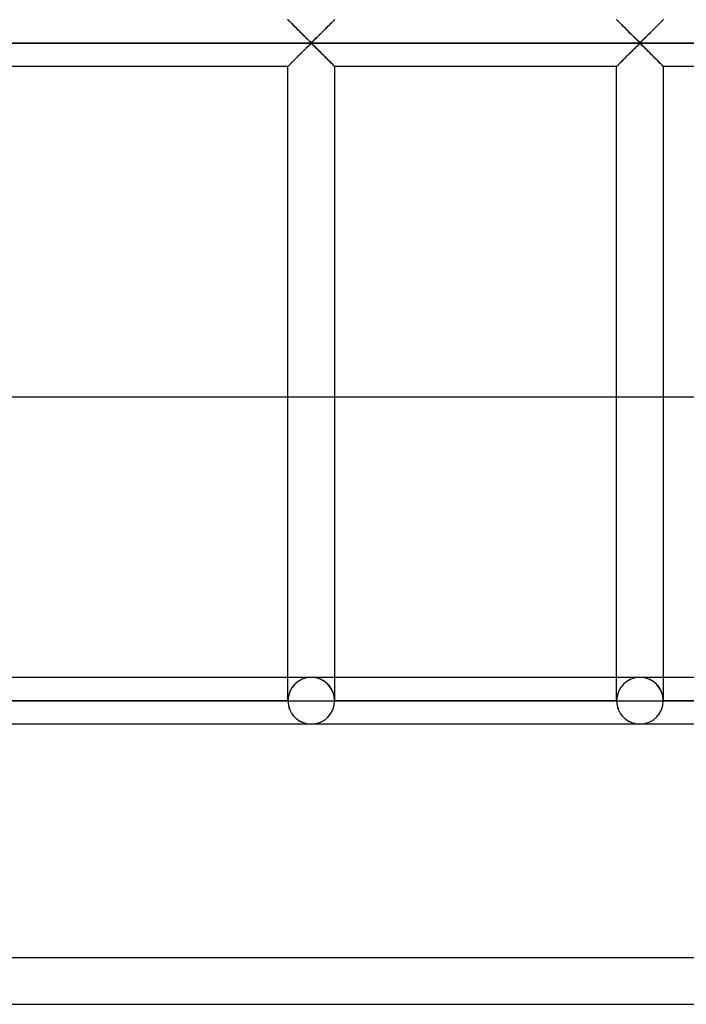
# Model space of a CAD drawing. Header units: millimetres. Extents: x -455 to 455, y -455 to 455.
# Tile 32 of 57: x 286 to 357, y -455 to -350. Entities that reach past the tile are written whole.
import ezdxf

# ---------------------------------------------------------------- set-up
doc = ezdxf.new("R2010")
doc.units = ezdxf.units.MM
doc.layers.add('MAIN-1', color=7, linetype='Continuous')
doc.layers.add('MAIN-2', color=7, linetype='Continuous')

msp = doc.modelspace()

# ---------------------------------------------------------------- linework, layer by layer
at = {"layer": 'MAIN-1'}
for p, q in [((390, -390), (-390, -390)), ((-455, -455), (455, -455))]:
    msp.add_line(p, q, dxfattribs=at)
at = {"layer": 'MAIN-2'}
for p, q in [((314.38, -349.59), (314.38, -349.58)), ((314.38, -349.58), (314.38, -349.59)), ((314.39, -349.6), (314.38, -349.59)), ((314.38, -349.59), (314.4, -349.61)), ((314.42, -349.62), (314.39, -349.6)), ((314.4, -349.61), (314.44, -349.64)), ((314.45, -349.65), (314.42, -349.62)), ((314.44, -349.64), (314.48, -349.69)), ((314.49, -349.69), (314.45, -349.65)), ((314.48, -349.69), (314.54, -349.75)), ((314.53, -349.74), (314.49, -349.69)), ((314.59, -349.8), (314.53, -349.74)), ((314.54, -349.75), (314.61, -349.82)), ((314.65, -349.86), (314.59, -349.8)), ((314.61, -349.82), (314.7, -349.9)), ((314.72, -349.92), (314.65, -349.86)), ((314.7, -349.9), (314.78, -349.99)), ((314.79, -350), (314.72, -349.92)), ((319.03, -349.92), (318.96, -350)), ((318.96, -350), (319.01, -349.94)), ((319.01, -349.94), (319.06, -349.89)), ((319.1, -349.86), (319.03, -349.92)), ((319.06, -349.89), (319.11, -349.85)), ((319.16, -349.8), (319.1, -349.86)), ((319.11, -349.85), (319.15, -349.8)), ((319.15, -349.8), (319.19, -349.76)), ((319.22, -349.74), (319.16, -349.8)), ((319.19, -349.76), (319.23, -349.73)), ((319.26, -349.69), (319.22, -349.74)), ((319.23, -349.73), (319.26, -349.69)), ((319.3, -349.65), (319.26, -349.69)), ((319.26, -349.69), (319.29, -349.66)), ((319.29, -349.66), (319.32, -349.64)), ((319.33, -349.62), (319.3, -349.65)), ((319.32, -349.64), (319.34, -349.62)), ((319.36, -349.6), (319.33, -349.62)), ((319.34, -349.62), (319.35, -349.6)), ((319.35, -349.6), (319.36, -349.59)), ((319.37, -349.59), (319.36, -349.6)), ((319.36, -349.59), (319.37, -349.59)), ((319.37, -349.58), (319.37, -349.59)), ((319.37, -349.59), (319.37, -349.58)), ((349.59, -349.59), (349.58, -349.58)), ((349.58, -349.58), (349.59, -349.59)), ((349.6, -349.6), (349.59, -349.59)), ((349.59, -349.59), (349.61, -349.61)), ((349.62, -349.62), (349.6, -349.6)), ((349.61, -349.61), (349.65, -349.64)), ((349.66, -349.65), (349.62, -349.62)), ((349.65, -349.64), (349.69, -349.69)), ((349.69, -349.69), (349.66, -349.65)), ((349.74, -349.74), (349.69, -349.69)), ((349.69, -349.69), (349.75, -349.75)), ((349.8, -349.8), (349.74, -349.74)), ((349.75, -349.75), (349.82, -349.82)), ((349.86, -349.86), (349.8, -349.8)), ((349.82, -349.82), (349.9, -349.9)), ((349.93, -349.92), (349.86, -349.86)), ((349.9, -349.9), (349.99, -349.99)), ((350, -350), (349.93, -349.92)), ((354.24, -349.92), (354.17, -350)), ((354.17, -350), (354.22, -349.94)), ((354.22, -349.94), (354.27, -349.89)), ((354.31, -349.86), (354.24, -349.92)), ((354.27, -349.89), (354.32, -349.85)), ((354.37, -349.8), (354.31, -349.86)), ((354.32, -349.85), (354.36, -349.8)), ((354.36, -349.8), (354.4, -349.76)), ((354.42, -349.74), (354.37, -349.8)), ((354.4, -349.76), (354.44, -349.73)), ((354.47, -349.69), (354.42, -349.74)), ((354.44, -349.73), (354.47, -349.69)), ((354.51, -349.65), (354.47, -349.69)), ((354.47, -349.69), (354.5, -349.66)), ((354.5, -349.66), (354.53, -349.64)), ((354.54, -349.62), (354.51, -349.65)), ((354.53, -349.64), (354.55, -349.62)), ((354.56, -349.6), (354.54, -349.62)), ((354.55, -349.62), (354.56, -349.6)), ((354.58, -349.59), (354.56, -349.6)), ((354.56, -349.6), (354.57, -349.59)), ((354.57, -349.59), (354.58, -349.59)), ((354.58, -349.58), (354.58, -349.59)), ((354.58, -349.59), (354.58, -349.58)), ((314.78, -349.99), (314.88, -350.09)), ((314.87, -350.07), (314.79, -350)), ((314.95, -350.16), (314.87, -350.07)), ((314.88, -350.09), (314.98, -350.19)), ((315.03, -350.24), (314.95, -350.16)), ((314.98, -350.19), (315.09, -350.3)), ((315.12, -350.33), (315.03, -350.24)), ((315.09, -350.3), (315.2, -350.4)), ((315.21, -350.41), (315.12, -350.33)), ((315.2, -350.4), (315.31, -350.52)), ((315.3, -350.5), (315.21, -350.41)), ((315.39, -350.6), (315.3, -350.5)), ((315.31, -350.52), (315.43, -350.63)), ((315.49, -350.69), (315.39, -350.6)), ((315.43, -350.63), (315.54, -350.75)), ((315.58, -350.79), (315.49, -350.69)), ((315.54, -350.75), (315.66, -350.87)), ((315.68, -350.88), (315.58, -350.79)), ((315.66, -350.87), (315.78, -350.99)), ((315.77, -350.98), (315.68, -350.88)), ((315.87, -351.08), (315.77, -350.98)), ((315.78, -350.99), (315.9, -351.11)), ((317.87, -351.09), (317.94, -351.02)), ((317.98, -350.98), (317.88, -351.08)), ((317.94, -351.02), (318.01, -350.95)), ((318.07, -350.88), (317.98, -350.98)), ((318.01, -350.95), (318.08, -350.88)), ((318.17, -350.79), (318.07, -350.88)), ((318.08, -350.88), (318.15, -350.81)), ((318.15, -350.81), (318.21, -350.74)), ((318.26, -350.69), (318.17, -350.79)), ((318.21, -350.74), (318.28, -350.67)), ((318.36, -350.6), (318.26, -350.69)), ((318.28, -350.67), (318.35, -350.61)), ((318.35, -350.61), (318.42, -350.54)), ((318.45, -350.5), (318.36, -350.6)), ((318.42, -350.54), (318.48, -350.48)), ((318.54, -350.41), (318.45, -350.5)), ((318.48, -350.48), (318.55, -350.41)), ((318.63, -350.33), (318.54, -350.41)), ((318.55, -350.41), (318.61, -350.35)), ((318.61, -350.35), (318.67, -350.29)), ((318.72, -350.24), (318.63, -350.33)), ((318.67, -350.29), (318.73, -350.23)), ((318.8, -350.16), (318.72, -350.24)), ((318.73, -350.23), (318.79, -350.17)), ((318.79, -350.17), (318.85, -350.11)), ((318.88, -350.07), (318.8, -350.16)), ((318.85, -350.11), (318.91, -350.05)), ((318.96, -350), (318.88, -350.07)), ((318.91, -350.05), (318.96, -350)), ((349.99, -349.99), (350.09, -350.09)), ((350.08, -350.07), (350, -350)), ((350.16, -350.16), (350.08, -350.07)), ((350.09, -350.09), (350.19, -350.19)), ((350.24, -350.24), (350.16, -350.16)), ((350.19, -350.19), (350.3, -350.3)), ((350.33, -350.33), (350.24, -350.24)), ((350.3, -350.3), (350.41, -350.4)), ((350.42, -350.41), (350.33, -350.33)), ((350.41, -350.4), (350.52, -350.52)), ((350.51, -350.5), (350.42, -350.41)), ((350.6, -350.6), (350.51, -350.5)), ((350.52, -350.52), (350.63, -350.63)), ((350.69, -350.69), (350.6, -350.6)), ((350.63, -350.63), (350.75, -350.75)), ((350.79, -350.79), (350.69, -350.69)), ((350.75, -350.75), (350.87, -350.87)), ((350.89, -350.88), (350.79, -350.79)), ((350.87, -350.87), (350.99, -350.99)), ((350.98, -350.98), (350.89, -350.88)), ((351.08, -351.08), (350.98, -350.98)), ((350.99, -350.99), (351.11, -351.11)), ((353.08, -351.09), (353.15, -351.02)), ((353.18, -350.98), (353.09, -351.08)), ((353.15, -351.02), (353.22, -350.95)), ((353.28, -350.88), (353.18, -350.98)), ((353.22, -350.95), (353.28, -350.88)), ((353.38, -350.79), (353.28, -350.88)), ((353.28, -350.88), (353.35, -350.81)), ((353.35, -350.81), (353.42, -350.74)), ((353.47, -350.69), (353.38, -350.79)), ((353.42, -350.74), (353.49, -350.67)), ((353.57, -350.6), (353.47, -350.69)), ((353.49, -350.67), (353.56, -350.61)), ((353.56, -350.61), (353.62, -350.54)), ((353.66, -350.5), (353.57, -350.6)), ((353.62, -350.54), (353.69, -350.48)), ((353.75, -350.41), (353.66, -350.5)), ((353.69, -350.48), (353.75, -350.41)), ((353.84, -350.33), (353.75, -350.41)), ((353.75, -350.41), (353.82, -350.35)), ((353.82, -350.35), (353.88, -350.29)), ((353.93, -350.24), (353.84, -350.33)), ((353.88, -350.29), (353.94, -350.23)), ((354.01, -350.16), (353.93, -350.24)), ((353.94, -350.23), (354, -350.17)), ((354, -350.17), (354.06, -350.11)), ((354.09, -350.07), (354.01, -350.16)), ((354.06, -350.11), (354.11, -350.05)), ((354.17, -350), (354.09, -350.07)), ((354.11, -350.05), (354.17, -350)), ((-422.5, -352.08), (422.5, -352.08)), ((420, -352.08), (167.74, -352.08)), ((315.97, -351.17), (315.87, -351.08)), ((315.9, -351.11), (316.02, -351.23)), ((316.06, -351.27), (315.97, -351.17)), ((316.02, -351.23), (316.14, -351.34)), ((316.15, -351.36), (316.06, -351.27)), ((316.14, -351.34), (316.25, -351.46)), ((316.25, -351.45), (316.15, -351.36)), ((316.34, -351.54), (316.25, -351.45)), ((316.25, -351.46), (316.36, -351.57)), ((316.42, -351.63), (316.34, -351.54)), ((316.36, -351.57), (316.47, -351.67)), ((316.51, -351.71), (316.42, -351.63)), ((316.47, -351.67), (316.57, -351.77)), ((316.59, -351.79), (316.51, -351.71)), ((316.57, -351.77), (316.67, -351.86)), ((316.67, -351.86), (316.59, -351.79)), ((316.74, -351.93), (316.67, -351.86)), ((316.67, -351.86), (316.76, -351.95)), ((316.82, -351.99), (316.74, -351.93)), ((316.76, -351.95), (316.88, -352.01)), ((316.93, -351.99), (316.82, -351.99)), ((316.88, -352.01), (316.95, -351.98)), ((317.01, -351.93), (316.93, -351.99)), ((316.95, -351.98), (317, -351.94)), ((317, -351.94), (317.06, -351.89)), ((317.08, -351.86), (317.01, -351.93)), ((317.06, -351.89), (317.11, -351.84)), ((317.16, -351.79), (317.08, -351.86)), ((317.11, -351.84), (317.17, -351.78)), ((317.24, -351.71), (317.16, -351.79)), ((317.17, -351.78), (317.22, -351.73)), ((317.22, -351.73), (317.28, -351.67)), ((317.33, -351.63), (317.24, -351.71)), ((317.28, -351.67), (317.34, -351.61)), ((317.41, -351.54), (317.33, -351.63)), ((317.34, -351.61), (317.41, -351.55)), ((317.5, -351.45), (317.41, -351.54)), ((317.41, -351.55), (317.47, -351.49)), ((317.47, -351.49), (317.53, -351.42)), ((317.6, -351.36), (317.5, -351.45)), ((317.53, -351.42), (317.6, -351.35)), ((317.69, -351.27), (317.6, -351.36)), ((317.6, -351.35), (317.67, -351.29)), ((317.67, -351.29), (317.73, -351.22)), ((317.78, -351.17), (317.69, -351.27)), ((317.73, -351.22), (317.8, -351.15)), ((317.88, -351.08), (317.78, -351.17)), ((317.8, -351.15), (317.87, -351.09)), ((351.18, -351.17), (351.08, -351.08)), ((351.11, -351.11), (351.23, -351.23)), ((351.27, -351.27), (351.18, -351.17)), ((351.23, -351.23), (351.35, -351.34)), ((351.36, -351.36), (351.27, -351.27)), ((351.35, -351.34), (351.46, -351.46)), ((351.46, -351.45), (351.36, -351.36)), ((351.55, -351.54), (351.46, -351.45)), ((351.46, -351.46), (351.57, -351.57)), ((351.63, -351.63), (351.55, -351.54)), ((351.57, -351.57), (351.68, -351.67)), ((351.72, -351.71), (351.63, -351.63)), ((351.68, -351.67), (351.78, -351.77)), ((351.8, -351.79), (351.72, -351.71)), ((351.78, -351.77), (351.88, -351.86)), ((351.88, -351.86), (351.8, -351.79)), ((351.95, -351.93), (351.88, -351.86)), ((351.88, -351.86), (351.97, -351.95)), ((352.03, -351.99), (351.95, -351.93)), ((351.97, -351.95), (352.08, -352.01)), ((352.14, -351.99), (352.03, -351.99)), ((352.08, -352.01), (352.16, -351.98)), ((352.22, -351.93), (352.14, -351.99)), ((352.16, -351.98), (352.21, -351.94)), ((352.21, -351.94), (352.26, -351.89)), ((352.29, -351.86), (352.22, -351.93)), ((352.26, -351.89), (352.32, -351.84)), ((352.37, -351.79), (352.29, -351.86)), ((352.32, -351.84), (352.37, -351.78)), ((352.45, -351.71), (352.37, -351.79)), ((352.37, -351.78), (352.43, -351.73)), ((352.43, -351.73), (352.49, -351.67)), ((352.53, -351.63), (352.45, -351.71)), ((352.49, -351.67), (352.55, -351.61)), ((352.62, -351.54), (352.53, -351.63)), ((352.55, -351.61), (352.61, -351.55)), ((352.61, -351.55), (352.68, -351.49)), ((352.71, -351.45), (352.62, -351.54)), ((352.68, -351.49), (352.74, -351.42)), ((352.8, -351.36), (352.71, -351.45)), ((352.74, -351.42), (352.81, -351.35)), ((352.9, -351.27), (352.8, -351.36)), ((352.81, -351.35), (352.87, -351.29)), ((352.87, -351.29), (352.94, -351.22)), ((352.99, -351.17), (352.9, -351.27)), ((352.94, -351.22), (353.01, -351.15)), ((353.09, -351.08), (352.99, -351.17)), ((353.01, -351.15), (353.08, -351.09)), ((315.77, -353.19), (315.87, -353.09)), ((315.88, -353.08), (315.81, -353.15)), ((315.87, -353.09), (315.97, -352.99)), ((315.95, -353.01), (315.88, -353.08)), ((316.02, -352.94), (315.95, -353.01)), ((315.97, -352.99), (316.06, -352.9)), ((316.08, -352.88), (316.02, -352.94)), ((316.06, -352.9), (316.15, -352.81)), ((316.15, -352.81), (316.08, -352.88)), ((316.15, -352.81), (316.25, -352.72)), ((316.22, -352.75), (316.15, -352.81)), ((316.28, -352.68), (316.22, -352.75)), ((316.25, -352.72), (316.34, -352.63)), ((316.34, -352.62), (316.28, -352.68)), ((316.34, -352.63), (316.42, -352.54)), ((316.41, -352.56), (316.34, -352.62)), ((316.47, -352.5), (316.41, -352.56)), ((316.42, -352.54), (316.51, -352.46)), ((316.53, -352.44), (316.47, -352.5)), ((316.51, -352.46), (316.59, -352.38)), ((316.58, -352.38), (316.53, -352.44)), ((316.64, -352.33), (316.58, -352.38)), ((316.59, -352.38), (316.67, -352.3)), ((316.69, -352.28), (316.64, -352.33)), ((316.67, -352.3), (316.74, -352.23)), ((316.75, -352.23), (316.69, -352.28)), ((316.74, -352.23), (316.82, -352.17)), ((316.8, -352.19), (316.75, -352.23)), ((316.88, -352.15), (316.8, -352.19)), ((316.82, -352.17), (316.93, -352.17)), ((316.99, -352.22), (316.88, -352.15)), ((316.93, -352.17), (317.01, -352.23)), ((317.08, -352.3), (316.99, -352.22)), ((317.01, -352.23), (317.08, -352.3)), ((317.08, -352.3), (317.16, -352.38)), ((317.18, -352.39), (317.08, -352.3)), ((317.16, -352.38), (317.24, -352.46)), ((317.28, -352.49), (317.18, -352.39)), ((317.24, -352.46), (317.33, -352.54)), ((317.39, -352.6), (317.28, -352.49)), ((317.33, -352.54), (317.41, -352.63)), ((317.5, -352.71), (317.39, -352.6)), ((317.41, -352.63), (317.5, -352.72)), ((317.61, -352.82), (317.5, -352.71)), ((317.5, -352.72), (317.6, -352.81)), ((317.6, -352.81), (317.69, -352.9)), ((317.73, -352.94), (317.61, -352.82)), ((317.69, -352.9), (317.78, -352.99)), ((317.85, -353.06), (317.73, -352.94)), ((317.78, -352.99), (317.88, -353.09)), ((317.97, -353.18), (317.85, -353.06)), ((317.88, -353.09), (317.98, -353.19)), ((350.98, -353.19), (351.08, -353.09)), ((351.09, -353.08), (351.02, -353.15)), ((351.08, -353.09), (351.18, -352.99)), ((351.16, -353.01), (351.09, -353.08)), ((351.22, -352.94), (351.16, -353.01)), ((351.18, -352.99), (351.27, -352.9)), ((351.29, -352.88), (351.22, -352.94)), ((351.27, -352.9), (351.36, -352.81)), ((351.36, -352.81), (351.29, -352.88)), ((351.36, -352.81), (351.46, -352.72)), ((351.42, -352.75), (351.36, -352.81)), ((351.49, -352.68), (351.42, -352.75)), ((351.46, -352.72), (351.55, -352.63)), ((351.55, -352.62), (351.49, -352.68)), ((351.55, -352.63), (351.63, -352.54)), ((351.62, -352.56), (351.55, -352.62)), ((351.68, -352.5), (351.62, -352.56)), ((351.63, -352.54), (351.72, -352.46)), ((351.74, -352.44), (351.68, -352.5)), ((351.72, -352.46), (351.8, -352.38)), ((351.79, -352.38), (351.74, -352.44)), ((351.85, -352.33), (351.79, -352.38)), ((351.8, -352.38), (351.88, -352.3)), ((351.9, -352.28), (351.85, -352.33)), ((351.88, -352.3), (351.95, -352.23)), ((351.96, -352.23), (351.9, -352.28)), ((351.95, -352.23), (352.03, -352.17)), ((352.01, -352.19), (351.96, -352.23)), ((352.08, -352.15), (352.01, -352.19)), ((352.03, -352.17), (352.14, -352.17)), ((352.2, -352.22), (352.08, -352.15)), ((352.14, -352.17), (352.22, -352.23)), ((352.29, -352.3), (352.2, -352.22)), ((352.22, -352.23), (352.29, -352.3)), ((352.29, -352.3), (352.37, -352.38)), ((352.39, -352.39), (352.29, -352.3)), ((352.37, -352.38), (352.45, -352.46)), ((352.49, -352.49), (352.39, -352.39)), ((352.45, -352.46), (352.53, -352.54)), ((352.59, -352.6), (352.49, -352.49)), ((352.53, -352.54), (352.62, -352.63)), ((352.71, -352.71), (352.59, -352.6)), ((352.62, -352.63), (352.71, -352.72)), ((352.82, -352.82), (352.71, -352.71)), ((352.71, -352.72), (352.8, -352.81)), ((352.8, -352.81), (352.9, -352.9)), ((352.94, -352.94), (352.82, -352.82)), ((352.9, -352.9), (352.99, -352.99)), ((353.05, -353.06), (352.94, -352.94)), ((352.99, -352.99), (353.09, -353.09)), ((353.17, -353.18), (353.05, -353.06)), ((353.09, -353.09), (353.18, -353.19)), ((314.72, -354.24), (314.79, -354.17)), ((314.79, -354.17), (314.74, -354.22)), ((314.79, -354.17), (314.87, -354.09)), ((314.84, -354.12), (314.79, -354.17)), ((314.9, -354.06), (314.84, -354.12)), ((314.87, -354.09), (314.95, -354.01)), ((314.96, -354), (314.9, -354.06)), ((314.95, -354.01), (315.03, -353.93)), ((315.02, -353.94), (314.96, -354)), ((315.08, -353.88), (315.02, -353.94)), ((315.03, -353.93), (315.12, -353.84)), ((315.14, -353.82), (315.08, -353.88)), ((315.12, -353.84), (315.21, -353.75)), ((315.2, -353.76), (315.14, -353.82)), ((315.27, -353.69), (315.2, -353.76)), ((315.21, -353.75), (315.3, -353.66)), ((315.33, -353.63), (315.27, -353.69)), ((315.3, -353.66), (315.39, -353.57)), ((315.4, -353.56), (315.33, -353.63)), ((315.39, -353.57), (315.49, -353.47)), ((315.47, -353.49), (315.4, -353.56)), ((315.54, -353.42), (315.47, -353.49)), ((315.49, -353.47), (315.58, -353.38)), ((315.6, -353.36), (315.54, -353.42)), ((315.58, -353.38), (315.68, -353.28)), ((315.67, -353.29), (315.6, -353.36)), ((315.74, -353.22), (315.67, -353.29)), ((315.68, -353.28), (315.77, -353.19)), ((315.81, -353.15), (315.74, -353.22)), ((318.09, -353.3), (317.97, -353.18)), ((317.98, -353.19), (318.07, -353.28)), ((318.07, -353.28), (318.17, -353.38)), ((318.21, -353.42), (318.09, -353.3)), ((318.17, -353.38), (318.26, -353.47)), ((318.32, -353.53), (318.21, -353.42)), ((318.26, -353.47), (318.36, -353.57)), ((318.44, -353.65), (318.32, -353.53)), ((318.36, -353.57), (318.45, -353.66)), ((318.55, -353.76), (318.44, -353.65)), ((318.45, -353.66), (318.54, -353.75)), ((318.54, -353.75), (318.63, -353.84)), ((318.66, -353.87), (318.55, -353.76)), ((318.63, -353.84), (318.72, -353.93)), ((318.77, -353.98), (318.66, -353.87)), ((318.72, -353.93), (318.8, -354.01)), ((318.87, -354.08), (318.77, -353.98)), ((318.8, -354.01), (318.88, -354.09)), ((318.97, -354.17), (318.87, -354.08)), ((318.88, -354.09), (318.96, -354.17)), ((318.96, -354.17), (319.03, -354.24)), ((319.05, -354.26), (318.97, -354.17)), ((349.93, -354.24), (350, -354.17)), ((350, -354.17), (349.94, -354.22)), ((350, -354.17), (350.08, -354.09)), ((350.05, -354.12), (350, -354.17)), ((350.11, -354.06), (350.05, -354.12)), ((350.08, -354.09), (350.16, -354.01)), ((350.17, -354), (350.11, -354.06)), ((350.16, -354.01), (350.24, -353.93)), ((350.23, -353.94), (350.17, -354)), ((350.29, -353.88), (350.23, -353.94)), ((350.24, -353.93), (350.33, -353.84)), ((350.35, -353.82), (350.29, -353.88)), ((350.33, -353.84), (350.42, -353.75)), ((350.41, -353.76), (350.35, -353.82)), ((350.48, -353.69), (350.41, -353.76)), ((350.42, -353.75), (350.51, -353.66)), ((350.54, -353.63), (350.48, -353.69)), ((350.51, -353.66), (350.6, -353.57)), ((350.61, -353.56), (350.54, -353.63)), ((350.6, -353.57), (350.69, -353.47)), ((350.68, -353.49), (350.61, -353.56)), ((350.74, -353.42), (350.68, -353.49)), ((350.69, -353.47), (350.79, -353.38)), ((350.81, -353.36), (350.74, -353.42)), ((350.79, -353.38), (350.89, -353.28)), ((350.88, -353.29), (350.81, -353.36)), ((350.95, -353.22), (350.88, -353.29)), ((350.89, -353.28), (350.98, -353.19)), ((351.02, -353.15), (350.95, -353.22)), ((353.29, -353.3), (353.17, -353.18)), ((353.18, -353.19), (353.28, -353.28)), ((353.28, -353.28), (353.38, -353.38)), ((353.41, -353.42), (353.29, -353.3)), ((353.38, -353.38), (353.47, -353.47)), ((353.53, -353.53), (353.41, -353.42)), ((353.47, -353.47), (353.57, -353.57)), ((353.65, -353.65), (353.53, -353.53)), ((353.57, -353.57), (353.66, -353.66)), ((353.76, -353.76), (353.65, -353.65)), ((353.66, -353.66), (353.75, -353.75)), ((353.75, -353.75), (353.84, -353.84)), ((353.87, -353.87), (353.76, -353.76)), ((353.84, -353.84), (353.93, -353.93)), ((353.98, -353.98), (353.87, -353.87)), ((353.93, -353.93), (354.01, -354.01)), ((354.08, -354.08), (353.98, -353.98)), ((354.01, -354.01), (354.09, -354.09)), ((354.17, -354.17), (354.08, -354.08)), ((354.09, -354.09), (354.17, -354.17)), ((354.17, -354.17), (354.24, -354.24)), ((354.26, -354.26), (354.17, -354.17)), ((314.38, -354.58), (284.17, -354.58)), ((314.38, -354.58), (314.39, -354.57)), ((314.39, -354.57), (314.38, -354.58)), ((314.38, -354.58), (314.38, -354.58)), ((314.38, -422.5), (314.38, -354.58)), ((314.38, -354.58), (314.38, -354.58)), ((314.39, -354.57), (314.42, -354.54)), ((314.4, -354.56), (314.39, -354.57)), ((314.41, -354.55), (314.4, -354.56)), ((314.43, -354.53), (314.41, -354.55)), ((314.42, -354.54), (314.45, -354.51)), ((314.46, -354.5), (314.43, -354.53)), ((314.45, -354.51), (314.49, -354.47)), ((314.49, -354.47), (314.46, -354.5)), ((314.49, -354.47), (314.53, -354.43)), ((314.52, -354.44), (314.49, -354.47)), ((314.56, -354.4), (314.52, -354.44)), ((314.53, -354.43), (314.59, -354.37)), ((314.6, -354.36), (314.56, -354.4)), ((314.59, -354.37), (314.65, -354.31)), ((314.64, -354.32), (314.6, -354.36)), ((314.69, -354.27), (314.64, -354.32)), ((314.65, -354.31), (314.72, -354.24)), ((314.74, -354.22), (314.69, -354.27)), ((319.03, -354.24), (319.1, -354.31)), ((319.14, -354.34), (319.05, -354.26)), ((319.1, -354.31), (319.16, -354.37)), ((319.21, -354.42), (319.14, -354.34)), ((319.16, -354.37), (319.22, -354.43)), ((319.27, -354.47), (319.21, -354.42)), ((319.22, -354.43), (319.26, -354.47)), ((319.26, -354.47), (319.3, -354.51)), ((319.31, -354.52), (319.27, -354.47)), ((319.3, -354.51), (319.33, -354.54)), ((319.35, -354.56), (319.31, -354.52)), ((319.33, -354.54), (319.36, -354.57)), ((319.37, -354.58), (319.35, -354.56)), ((319.36, -354.57), (319.37, -354.58)), ((319.37, -354.58), (319.37, -422.5)), ((319.37, -354.58), (319.37, -354.58)), ((319.37, -354.58), (319.37, -354.58)), ((349.58, -354.58), (319.37, -354.58)), ((349.58, -354.58), (349.59, -354.58)), ((349.58, -422.5), (349.58, -354.58)), ((349.59, -354.58), (349.58, -354.58)), ((349.6, -354.56), (349.59, -354.57)), ((349.59, -354.58), (349.6, -354.57)), ((349.59, -354.57), (349.59, -354.58)), ((349.6, -354.57), (349.62, -354.54)), ((349.62, -354.55), (349.6, -354.56)), ((349.62, -354.54), (349.66, -354.51)), ((349.64, -354.53), (349.62, -354.55)), ((349.67, -354.5), (349.64, -354.53)), ((349.66, -354.51), (349.69, -354.47)), ((349.69, -354.47), (349.67, -354.5)), ((349.69, -354.47), (349.74, -354.43)), ((349.73, -354.44), (349.69, -354.47)), ((349.76, -354.4), (349.73, -354.44)), ((349.74, -354.43), (349.8, -354.37)), ((349.8, -354.36), (349.76, -354.4)), ((349.8, -354.37), (349.86, -354.31)), ((349.85, -354.32), (349.8, -354.36)), ((349.89, -354.27), (349.85, -354.32)), ((349.86, -354.31), (349.93, -354.24)), ((349.94, -354.22), (349.89, -354.27)), ((354.24, -354.24), (354.31, -354.31)), ((354.34, -354.34), (354.26, -354.26)), ((354.31, -354.31), (354.37, -354.37)), ((354.41, -354.42), (354.34, -354.34)), ((354.37, -354.37), (354.42, -354.43)), ((354.47, -354.47), (354.41, -354.42)), ((354.42, -354.43), (354.47, -354.47)), ((354.47, -354.47), (354.51, -354.51)), ((354.52, -354.52), (354.47, -354.47)), ((354.51, -354.51), (354.54, -354.54)), ((354.55, -354.56), (354.52, -354.52)), ((354.54, -354.54), (354.56, -354.57)), ((354.58, -354.58), (354.55, -354.56)), ((354.56, -354.57), (354.58, -354.58)), ((354.58, -354.58), (354.58, -422.5)), ((354.58, -354.58), (354.58, -354.58)), ((354.58, -354.58), (354.58, -354.58)), ((384.79, -354.58), (354.58, -354.58)), ((316.88, -420), (281.67, -420)), ((316.88, -420), (281.67, -420)), ((352.08, -420), (316.88, -420)), ((352.08, -420), (316.88, -420)), ((387.29, -420), (352.08, -420)), ((387.29, -420), (352.08, -420)), ((284.17, -422.5), (314.38, -422.5)), ((314.38, -422.5), (284.17, -422.5)), ((284.17, -422.5), (314.38, -422.5)), ((314.38, -422.5), (284.17, -422.5)), ((314.38, -422.5), (314.38, -422.5)), ((314.38, -422.5), (314.38, -422.5)), ((314.38, -422.5), (314.38, -422.5)), ((314.38, -422.5), (316.88, -422.5)), ((316.88, -422.5), (319.37, -422.5)), ((319.37, -422.5), (319.37, -422.5)), ((319.37, -422.5), (319.37, -422.5)), ((319.37, -422.5), (349.58, -422.5)), ((349.58, -422.5), (319.37, -422.5)), ((319.37, -422.5), (319.37, -422.5)), ((319.37, -422.5), (349.58, -422.5)), ((349.58, -422.5), (319.37, -422.5)), ((349.58, -422.5), (349.58, -422.5)), ((349.58, -422.5), (349.58, -422.5)), ((349.58, -422.5), (349.58, -422.5)), ((349.58, -422.5), (352.08, -422.5)), ((352.08, -422.5), (354.58, -422.5)), ((354.58, -422.5), (354.58, -422.5)), ((354.58, -422.5), (354.58, -422.5)), ((354.58, -422.5), (384.79, -422.5)), ((384.79, -422.5), (354.58, -422.5)), ((354.58, -422.5), (354.58, -422.5)), ((354.58, -422.5), (384.79, -422.5)), ((384.79, -422.5), (354.58, -422.5)), ((316.88, -425), (281.67, -425)), ((316.88, -425), (281.67, -425)), ((352.08, -425), (316.88, -425)), ((352.08, -425), (316.88, -425)), ((387.29, -425), (352.08, -425)), ((387.29, -425), (352.08, -425)), ((-450, -450), (450, -450))]:
    msp.add_line(p, q, dxfattribs=at)
for centre, start, end in [((316.88, -422.5), 0, 180), ((352.08, -422.5), 0, 180), ((316.88, -422.5), 180, 0), ((352.08, -422.5), 180, 0)]:
    msp.add_arc(centre, 2.5, start, end, dxfattribs=at)
for centre, major_axis, start_param, end_param in [((316.88, -422.5), (0, 2.5), 0, 1.570796), ((316.88, -422.5), (0, -2.5), 1.570796, 3.141593), ((352.08, -422.5), (0, 2.5), 0, 1.570796), ((352.08, -422.5), (0, -2.5), 1.570796, 3.141593), ((316.88, -422.5), (0, 2.5), 1.570796, 3.141593), ((316.88, -422.5), (0, -2.5), 0, 1.570796), ((352.08, -422.5), (0, 2.5), 1.570796, 3.141593), ((352.08, -422.5), (0, -2.5), 0, 1.570796)]:
    msp.add_ellipse(centre, major_axis=major_axis, ratio=1, start_param=start_param, end_param=end_param, dxfattribs=at)

doc.saveas('drawing.dxf')
